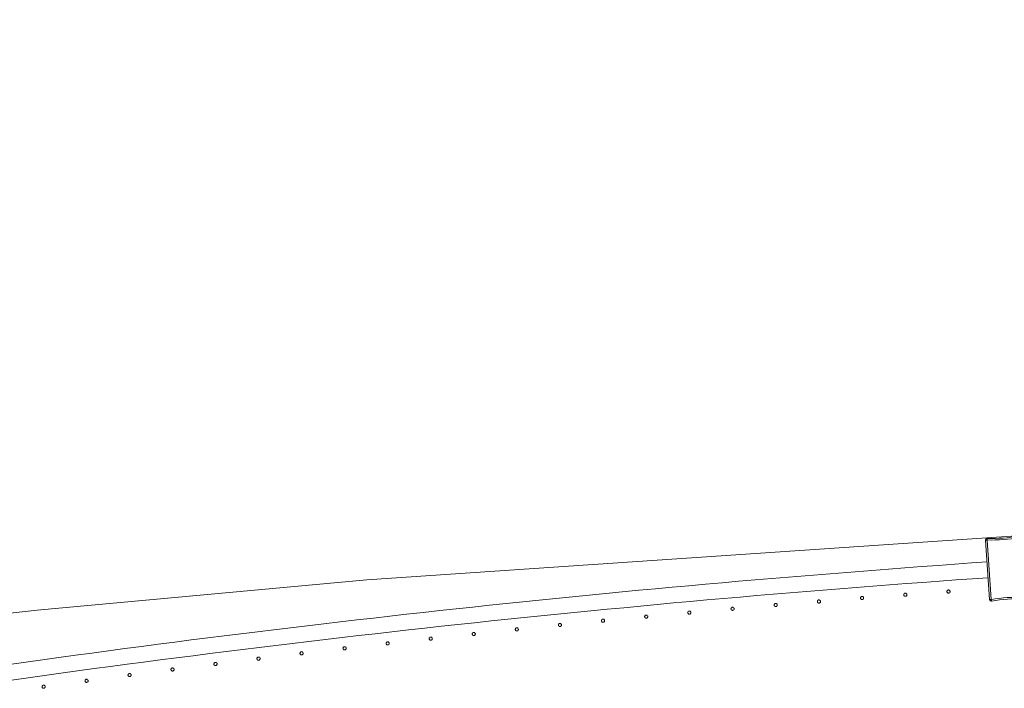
# Model space of a CAD drawing. Header units: millimetres. Extents: x -2624 to 101766, y -16 to 109490.
# Tile 127 of 151: x 72525 to 73773, y 91785 to 92631. Entities that reach past the tile are written whole.
import ezdxf

# ---------------------------------------------------------------- set-up
doc = ezdxf.new("R2010")
doc.units = ezdxf.units.MM
doc.header["$MEASUREMENT"] = 0
doc.layers.add('L1', color=7, linetype='Continuous')
doc.layers.add('VRD _ Clôture.VRD', color=7, linetype='Continuous')

# ---------------------------------------------------------------- blocks, each defined once
blk = doc.blocks.new('Élément de coupe_166')
at = {"layer": 'L1', "color": 7, "linetype": 'Continuous', "lineweight": 15}
for p, q in [((72965, 91922), (83465.4, 92631.2)), ((72547.1, 91883.7), (72965, 91922)), ((72130.2, 91835.4), (72547.1, 91883.7))]:
    blk.add_line(p, q, dxfattribs=at)
blk = doc.blocks.new('Élément de coupe_171')
at = {"layer": 'VRD _ Clôture.VRD', "color": 7, "linetype": 'Continuous', "lineweight": 15}
for p, q in [((73689.3, 91940.3), (73710.4, 91941.8)), ((73710.4, 91941.8), (73731.5, 91943.3)), ((73731.5, 91943.3), (73751.3, 91944.6)), ((73541.7, 91928.9), (73562.8, 91930.6)), ((73562.8, 91930.6), (73583.9, 91932.3)), ((73583.9, 91932.3), (73605, 91934)), ((73605, 91934), (73626.1, 91935.6)), ((73626.1, 91935.6), (73647.1, 91937.2)), ((73647.1, 91937.2), (73668.2, 91938.7)), ((73668.2, 91938.7), (73689.3, 91940.3)), ((73394.2, 91916.4), (73415.3, 91918.3)), ((73415.3, 91918.3), (73436.3, 91920.1)), ((73436.3, 91920.1), (73457.4, 91921.9)), ((73457.4, 91921.9), (73478.5, 91923.7)), ((73478.5, 91923.7), (73499.6, 91925.5)), ((73499.6, 91925.5), (73520.6, 91927.2)), ((73520.6, 91927.2), (73541.7, 91928.9)), ((73627.6, 91915.6), (73648.6, 91917.2)), ((73648.6, 91917.2), (73669.7, 91918.8)), ((73669.7, 91918.8), (73690.8, 91920.3)), ((73690.8, 91920.3), (73711.8, 91921.8)), ((73711.8, 91921.8), (73732.9, 91923.3)), ((73732.9, 91923.3), (73752.6, 91924.7)), ((73246.8, 91902.6), (73267.9, 91904.6)), ((73267.9, 91904.6), (73288.9, 91906.7)), ((73288.9, 91906.7), (73310, 91908.7)), ((73310, 91908.7), (73331, 91910.6)), ((73331, 91910.6), (73352.1, 91912.6)), ((73352.1, 91912.6), (73373.1, 91914.5)), ((73373.1, 91914.5), (73394.2, 91916.4)), ((73480.2, 91903.8), (73501.2, 91905.6)), ((73501.2, 91905.6), (73522.3, 91907.3)), ((73522.3, 91907.3), (73543.3, 91909)), ((73543.3, 91909), (73564.4, 91910.7)), ((73564.4, 91910.7), (73585.4, 91912.4)), ((73585.4, 91912.4), (73606.5, 91914)), ((73606.5, 91914), (73627.6, 91915.6)), ((73120.6, 91889.8), (73141.6, 91892)), ((73141.6, 91892), (73162.6, 91894.1)), ((73162.6, 91894.1), (73183.7, 91896.3)), ((73183.7, 91896.3), (73204.7, 91898.4)), ((73204.7, 91898.4), (73225.8, 91900.5)), ((73225.8, 91900.5), (73246.8, 91902.6)), ((73332.9, 91890.7), (73353.9, 91892.7)), ((73353.9, 91892.7), (73375, 91894.6)), ((73375, 91894.6), (73396, 91896.5)), ((73396, 91896.5), (73417, 91898.3)), ((73417, 91898.3), (73438.1, 91900.2)), ((73438.1, 91900.2), (73459.1, 91902)), ((73459.1, 91902), (73480.2, 91903.8)), ((73015.4, 91878.4), (73036.5, 91880.7)), ((73036.5, 91880.7), (73057.5, 91883)), ((73057.5, 91883), (73078.5, 91885.3)), ((73078.5, 91885.3), (73099.5, 91887.5)), ((73099.5, 91887.5), (73120.6, 91889.8)), ((73206.7, 91878.5), (73227.7, 91880.6)), ((73227.7, 91880.6), (73248.8, 91882.7)), ((73248.8, 91882.7), (73269.8, 91884.7)), ((73269.8, 91884.7), (73290.8, 91886.7)), ((73290.8, 91886.7), (73311.8, 91888.7)), ((73311.8, 91888.7), (73332.9, 91890.7)), ((72910.4, 91866.3), (72931.4, 91868.8)), ((72931.4, 91868.8), (72952.4, 91871.2)), ((72952.4, 91871.2), (72973.4, 91873.6)), ((72973.4, 91873.6), (72994.4, 91876)), ((72994.4, 91876), (73015.4, 91878.4)), ((73080.6, 91865.4), (73101.7, 91867.6)), ((73101.7, 91867.6), (73122.7, 91869.9)), ((73122.7, 91869.9), (73143.7, 91872.1)), ((73143.7, 91872.1), (73164.7, 91874.2)), ((73164.7, 91874.2), (73185.7, 91876.4)), ((73185.7, 91876.4), (73206.7, 91878.5)), ((72805.4, 91853.7), (72826.4, 91856.3)), ((72826.4, 91856.3), (72847.4, 91858.8)), ((72847.4, 91858.8), (72868.4, 91861.4)), ((72868.4, 91861.4), (72889.4, 91863.9)), ((72889.4, 91863.9), (72910.4, 91866.3)), ((72975.7, 91853.8), (72996.7, 91856.1)), ((72996.7, 91856.1), (73017.7, 91858.5)), ((73017.7, 91858.5), (73038.6, 91860.8)), ((73038.6, 91860.8), (73059.6, 91863.1)), ((73059.6, 91863.1), (73080.6, 91865.4)), ((72700.5, 91840.4), (72721.5, 91843.1)), ((72721.5, 91843.1), (72742.4, 91845.8)), ((72742.4, 91845.8), (72763.4, 91848.4)), ((72763.4, 91848.4), (72784.4, 91851.1)), ((72784.4, 91851.1), (72805.4, 91853.7)), ((72870.8, 91841.5), (72891.7, 91844)), ((72891.7, 91844), (72912.7, 91846.5)), ((72912.7, 91846.5), (72933.7, 91848.9)), ((72933.7, 91848.9), (72954.7, 91851.4)), ((72954.7, 91851.4), (72975.7, 91853.8)), ((72595.7, 91826.5), (72616.6, 91829.3)), ((72616.6, 91829.3), (72637.6, 91832.1)), ((72637.6, 91832.1), (72658.5, 91834.9)), ((72658.5, 91834.9), (72679.5, 91837.7)), ((72679.5, 91837.7), (72700.5, 91840.4)), ((72765.9, 91828.6), (72786.9, 91831.2)), ((72786.9, 91831.2), (72807.8, 91833.8)), ((72807.8, 91833.8), (72828.8, 91836.4)), ((72828.8, 91836.4), (72849.8, 91839)), ((72849.8, 91839), (72870.8, 91841.5)), ((72511.9, 91814.9), (72532.8, 91817.8)), ((72532.8, 91817.8), (72553.8, 91820.7)), ((72553.8, 91820.7), (72574.7, 91823.6)), ((72574.7, 91823.6), (72595.7, 91826.5)), ((72661.2, 91815.1), (72682.1, 91817.8)), ((72682.1, 91817.8), (72703.1, 91820.6)), ((72703.1, 91820.6), (72724, 91823.3)), ((72724, 91823.3), (72745, 91825.9)), ((72745, 91825.9), (72765.9, 91828.6)), ((72577.4, 91803.8), (72598.4, 91806.7)), ((72598.4, 91806.7), (72619.3, 91809.5)), ((72619.3, 91809.5), (72640.2, 91812.3)), ((72640.2, 91812.3), (72661.2, 91815.1)), ((72514.7, 91795.1), (72535.6, 91798)), ((72535.6, 91798), (72556.5, 91800.9)), ((72556.5, 91800.9), (72577.4, 91803.8))]:
    blk.add_line(p, q, dxfattribs=at)
blk = doc.blocks.new('Élément de coupe_1079')
at = {"layer": 'VRD _ Clôture.VRD', "color": 7, "linetype": 'Continuous', "lineweight": 15}
for p, q in [((72553.6, 91787.4), (72553.5, 91787.1)), ((72553.5, 91787.1), (72553.5, 91786.7)), ((72553.5, 91786.7), (72553.5, 91786.4)), ((72553.5, 91786.4), (72553.5, 91786)), ((72553.5, 91786), (72553.7, 91785.7)), ((72553.8, 91787.7), (72553.6, 91787.4)), ((72553.7, 91785.7), (72553.9, 91785.4)), ((72554, 91788), (72553.8, 91787.7)), ((72554.1, 91785.2), (72554.4, 91784.9)), ((72554.5, 91788.4), (72554.2, 91788.2)), ((72554.4, 91784.9), (72554.7, 91784.8)), ((72554.8, 91788.5), (72554.5, 91788.4)), ((72554.7, 91784.8), (72555, 91784.7)), ((72555.2, 91788.6), (72554.8, 91788.5)), ((72555, 91784.7), (72555.4, 91784.6)), ((72555.5, 91788.6), (72555.2, 91788.6)), ((72555.4, 91784.6), (72555.7, 91784.7)), ((72555.9, 91788.6), (72555.5, 91788.6)), ((72555.7, 91784.7), (72556.1, 91784.7)), ((72556.2, 91788.5), (72555.9, 91788.6)), ((72556.1, 91784.7), (72556.4, 91784.9)), ((72556.5, 91788.3), (72556.2, 91788.5)), ((72556.4, 91784.9), (72556.7, 91785.1)), ((72556.8, 91788.1), (72556.5, 91788.3)), ((72556.9, 91785.3), (72557.1, 91785.6)), ((72557.2, 91787.6), (72557, 91787.9)), ((72557.1, 91785.6), (72557.3, 91785.9)), ((72557.4, 91787.3), (72557.2, 91787.6)), ((72557.3, 91785.9), (72557.4, 91786.2)), ((72557.4, 91786.9), (72557.4, 91787.3)), ((72557.5, 91786.6), (72557.4, 91786.9)), ((72557.4, 91786.2), (72557.5, 91786.6))]:
    blk.add_line(p, q, dxfattribs=at)
blk = doc.blocks.new('Élément de coupe_1080')
at = {"layer": 'VRD _ Clôture.VRD', "color": 7, "linetype": 'Continuous', "lineweight": 15}
for p, q in [((72608, 91794.8), (72607.9, 91794.5)), ((72607.9, 91794.5), (72607.9, 91794.2)), ((72607.9, 91794.2), (72607.9, 91793.8)), ((72607.9, 91793.8), (72608, 91793.5)), ((72608.2, 91795.2), (72608, 91794.8)), ((72608, 91793.5), (72608.1, 91793.2)), ((72608.1, 91793.2), (72608.3, 91792.9)), ((72608.4, 91795.4), (72608.2, 91795.2)), ((72608.5, 91792.6), (72608.8, 91792.4)), ((72608.9, 91795.9), (72608.6, 91795.7)), ((72608.8, 91792.4), (72609.1, 91792.2)), ((72609.3, 91796), (72608.9, 91795.9)), ((72609.1, 91792.2), (72609.4, 91792.1)), ((72609.6, 91796.1), (72609.3, 91796)), ((72609.4, 91792.1), (72609.8, 91792.1)), ((72609.9, 91796.1), (72609.6, 91796.1)), ((72609.8, 91792.1), (72610.1, 91792.1)), ((72610.3, 91796), (72609.9, 91796.1)), ((72610.1, 91792.1), (72610.5, 91792.2)), ((72610.6, 91795.9), (72610.3, 91796)), ((72610.5, 91792.2), (72610.8, 91792.3)), ((72610.9, 91795.8), (72610.6, 91795.9)), ((72610.8, 91792.3), (72611.1, 91792.5)), ((72611.2, 91795.6), (72610.9, 91795.8)), ((72611.3, 91792.7), (72611.6, 91793)), ((72611.6, 91795), (72611.5, 91795.3)), ((72611.8, 91794.7), (72611.6, 91795)), ((72611.6, 91793), (72611.7, 91793.3)), ((72611.7, 91793.3), (72611.8, 91793.7)), ((72611.9, 91794.4), (72611.8, 91794.7)), ((72611.8, 91793.7), (72611.9, 91794)), ((72611.9, 91794), (72611.9, 91794.4))]:
    blk.add_line(p, q, dxfattribs=at)
blk = doc.blocks.new('Élément de coupe_1081')
at = {"layer": 'VRD _ Clôture.VRD', "color": 7, "linetype": 'Continuous', "lineweight": 15}
for p, q in [((72662.4, 91801.8), (72662.3, 91801.5)), ((72662.3, 91801.5), (72662.3, 91801.1)), ((72662.3, 91801.1), (72662.4, 91800.8)), ((72662.5, 91802.1), (72662.4, 91801.8)), ((72662.4, 91800.8), (72662.5, 91800.4)), ((72662.6, 91802.4), (72662.5, 91802.1)), ((72662.5, 91800.4), (72662.7, 91800.2)), ((72662.8, 91802.7), (72662.6, 91802.4)), ((72663, 91799.9), (72663.2, 91799.7)), ((72663.4, 91803.1), (72663.1, 91803)), ((72663.2, 91799.7), (72663.5, 91799.5)), ((72663.7, 91803.3), (72663.4, 91803.1)), ((72663.5, 91799.5), (72663.9, 91799.4)), ((72664, 91803.4), (72663.7, 91803.3)), ((72663.9, 91799.4), (72664.2, 91799.4)), ((72664.4, 91803.4), (72664, 91803.4)), ((72664.2, 91799.4), (72664.6, 91799.4)), ((72664.7, 91803.3), (72664.4, 91803.4)), ((72664.6, 91799.4), (72664.9, 91799.5)), ((72665.1, 91803.2), (72664.7, 91803.3)), ((72664.9, 91799.5), (72665.2, 91799.6)), ((72665.4, 91803.1), (72665.1, 91803.2)), ((72665.2, 91799.6), (72665.5, 91799.8)), ((72665.7, 91802.8), (72665.4, 91803.1)), ((72665.8, 91800), (72666, 91800.3)), ((72666.1, 91802.3), (72665.9, 91802.6)), ((72666, 91800.3), (72666.2, 91800.6)), ((72666.2, 91802), (72666.1, 91802.3)), ((72666.3, 91801.6), (72666.2, 91802)), ((72666.2, 91800.6), (72666.3, 91800.9)), ((72666.3, 91801.3), (72666.3, 91801.6)), ((72666.3, 91800.9), (72666.3, 91801.3))]:
    blk.add_line(p, q, dxfattribs=at)
blk = doc.blocks.new('Élément de coupe_1082')
at = {"layer": 'VRD _ Clôture.VRD', "color": 7, "linetype": 'Continuous', "lineweight": 15}
for p, q in [((72716.9, 91809.2), (72716.8, 91808.9)), ((72716.8, 91808.9), (72716.8, 91808.6)), ((72716.8, 91808.6), (72716.8, 91808.2)), ((72716.8, 91808.2), (72716.9, 91807.9)), ((72717.1, 91809.6), (72716.9, 91809.2)), ((72716.9, 91807.9), (72717, 91807.6)), ((72717, 91807.6), (72717.2, 91807.3)), ((72717.3, 91809.8), (72717.1, 91809.6)), ((72717.4, 91807), (72717.7, 91806.8)), ((72717.9, 91810.3), (72717.6, 91810.1)), ((72717.7, 91806.8), (72718, 91806.6)), ((72718.2, 91810.4), (72717.9, 91810.3)), ((72718, 91806.6), (72718.3, 91806.5)), ((72718.5, 91810.5), (72718.2, 91810.4)), ((72718.3, 91806.5), (72718.7, 91806.5)), ((72718.9, 91810.5), (72718.5, 91810.5)), ((72718.7, 91806.5), (72719, 91806.5)), ((72719.2, 91810.4), (72718.9, 91810.5)), ((72719, 91806.5), (72719.4, 91806.6)), ((72719.5, 91810.3), (72719.2, 91810.4)), ((72719.4, 91806.6), (72719.7, 91806.7)), ((72719.9, 91810.2), (72719.5, 91810.3)), ((72719.7, 91806.7), (72720, 91806.9)), ((72720.1, 91809.9), (72719.9, 91810.2)), ((72720.2, 91807.1), (72720.5, 91807.4)), ((72720.5, 91809.4), (72720.4, 91809.7)), ((72720.7, 91809.1), (72720.5, 91809.4)), ((72720.5, 91807.4), (72720.6, 91807.7)), ((72720.6, 91807.7), (72720.7, 91808)), ((72720.8, 91808.7), (72720.7, 91809.1)), ((72720.7, 91808), (72720.8, 91808.4)), ((72720.8, 91808.4), (72720.8, 91808.7))]:
    blk.add_line(p, q, dxfattribs=at)
blk = doc.blocks.new('Élément de coupe_1083')
at = {"layer": 'VRD _ Clôture.VRD', "color": 7, "linetype": 'Continuous', "lineweight": 15}
for p, q in [((72771.8, 91816.8), (72771.6, 91816.5)), ((72772.3, 91817.2), (72772, 91817)), ((72772.7, 91817.3), (72772.3, 91817.2)), ((72773, 91817.4), (72772.7, 91817.3)), ((72773.4, 91817.4), (72773, 91817.4)), ((72773.7, 91817.4), (72773.4, 91817.4)), ((72774, 91817.3), (72773.7, 91817.4)), ((72774.3, 91817.1), (72774, 91817.3)), ((72774.6, 91816.9), (72774.3, 91817.1)), ((72771.4, 91816.2), (72771.3, 91815.9)), ((72771.3, 91815.9), (72771.3, 91815.5)), ((72771.3, 91815.5), (72771.3, 91815.2)), ((72771.3, 91815.2), (72771.3, 91814.8)), ((72771.3, 91814.8), (72771.5, 91814.5)), ((72771.6, 91816.5), (72771.4, 91816.2)), ((72771.5, 91814.5), (72771.7, 91814.2)), ((72771.9, 91813.9), (72772.2, 91813.7)), ((72772.2, 91813.7), (72772.5, 91813.6)), ((72772.5, 91813.6), (72772.8, 91813.5)), ((72772.8, 91813.5), (72773.2, 91813.4)), ((72773.2, 91813.4), (72773.5, 91813.4)), ((72773.5, 91813.4), (72773.8, 91813.5)), ((72773.8, 91813.5), (72774.2, 91813.6)), ((72774.2, 91813.6), (72774.5, 91813.8)), ((72774.7, 91814.1), (72774.9, 91814.3)), ((72775, 91816.3), (72774.9, 91816.6)), ((72774.9, 91814.3), (72775.1, 91814.6)), ((72775.2, 91816), (72775, 91816.3)), ((72775.1, 91814.6), (72775.2, 91815)), ((72775.2, 91815.7), (72775.2, 91816)), ((72775.3, 91815.3), (72775.2, 91815.7)), ((72775.2, 91815), (72775.3, 91815.3))]:
    blk.add_line(p, q, dxfattribs=at)
blk = doc.blocks.new('Élément de coupe_1084')
at = {"layer": 'VRD _ Clôture.VRD', "color": 7, "linetype": 'Continuous', "lineweight": 15}
for p, q in [((72825.9, 91823), (72825.8, 91822.6)), ((72825.8, 91822.6), (72825.8, 91822.3)), ((72825.8, 91822.3), (72825.8, 91821.9)), ((72825.8, 91821.9), (72825.9, 91821.6)), ((72826.1, 91823.3), (72825.9, 91823)), ((72825.9, 91821.6), (72826, 91821.3)), ((72826, 91821.3), (72826.2, 91821)), ((72826.3, 91823.5), (72826.1, 91823.3)), ((72826.4, 91820.7), (72826.7, 91820.5)), ((72826.9, 91824), (72826.6, 91823.8)), ((72826.7, 91820.5), (72827, 91820.3)), ((72827.2, 91824.1), (72826.9, 91824)), ((72827, 91820.3), (72827.3, 91820.2)), ((72827.5, 91824.2), (72827.2, 91824.1)), ((72827.3, 91820.2), (72827.7, 91820.2)), ((72827.9, 91824.2), (72827.5, 91824.2)), ((72827.7, 91820.2), (72828, 91820.2)), ((72828.2, 91824.1), (72827.9, 91824.2)), ((72828, 91820.2), (72828.3, 91820.3)), ((72828.5, 91824), (72828.2, 91824.1)), ((72828.3, 91820.3), (72828.7, 91820.4)), ((72828.9, 91823.9), (72828.5, 91824)), ((72828.7, 91820.4), (72829, 91820.6)), ((72829.1, 91823.6), (72828.9, 91823.9)), ((72829.2, 91820.8), (72829.4, 91821.1)), ((72829.5, 91823.1), (72829.4, 91823.4)), ((72829.4, 91821.1), (72829.6, 91821.4)), ((72829.7, 91822.8), (72829.5, 91823.1)), ((72829.6, 91821.4), (72829.7, 91821.7)), ((72829.7, 91822.4), (72829.7, 91822.8)), ((72829.8, 91822.1), (72829.7, 91822.4)), ((72829.7, 91821.7), (72829.8, 91822.1))]:
    blk.add_line(p, q, dxfattribs=at)
blk = doc.blocks.new('Élément de coupe_1085')
at = {"layer": 'VRD _ Clôture.VRD', "color": 7, "linetype": 'Continuous', "lineweight": 15}
for p, q in [((72880.5, 91829.6), (72880.3, 91829.2)), ((72880.6, 91829.9), (72880.5, 91829.6)), ((72880.8, 91830.1), (72880.6, 91829.9)), ((72881.4, 91830.6), (72881.1, 91830.4)), ((72881.7, 91830.7), (72881.4, 91830.6)), ((72882.1, 91830.8), (72881.7, 91830.7)), ((72882.4, 91830.8), (72882.1, 91830.8)), ((72882.7, 91830.7), (72882.4, 91830.8)), ((72883.1, 91830.6), (72882.7, 91830.7)), ((72883.4, 91830.5), (72883.1, 91830.6)), ((72883.7, 91830.2), (72883.4, 91830.5)), ((72884.1, 91829.7), (72883.9, 91830)), ((72884.2, 91829.4), (72884.1, 91829.7)), ((72884.3, 91829), (72884.2, 91829.4)), ((72880.3, 91829.2), (72880.3, 91828.9)), ((72880.3, 91828.9), (72880.3, 91828.5)), ((72880.3, 91828.5), (72880.4, 91828.2)), ((72880.4, 91828.2), (72880.5, 91827.9)), ((72880.5, 91827.9), (72880.7, 91827.6)), ((72880.9, 91827.3), (72881.2, 91827.1)), ((72881.2, 91827.1), (72881.5, 91826.9)), ((72881.5, 91826.9), (72881.8, 91826.8)), ((72881.8, 91826.8), (72882.2, 91826.8)), ((72882.2, 91826.8), (72882.5, 91826.8)), ((72882.5, 91826.8), (72882.9, 91826.9)), ((72882.9, 91826.9), (72883.2, 91827)), ((72883.2, 91827), (72883.5, 91827.2)), ((72883.7, 91827.4), (72884, 91827.7)), ((72884, 91827.7), (72884.1, 91828)), ((72884.1, 91828), (72884.2, 91828.3)), ((72884.2, 91828.3), (72884.3, 91828.7)), ((72884.3, 91828.7), (72884.3, 91829))]:
    blk.add_line(p, q, dxfattribs=at)
blk = doc.blocks.new('Élément de coupe_1086')
at = {"layer": 'VRD _ Clôture.VRD', "color": 7, "linetype": 'Continuous', "lineweight": 15}
for p, q in [((72934.9, 91835.7), (72934.8, 91835.3)), ((72934.8, 91835.3), (72934.9, 91835)), ((72935, 91836), (72934.9, 91835.7)), ((72934.9, 91835), (72934.9, 91834.6)), ((72934.9, 91834.6), (72935, 91834.3)), ((72935.2, 91836.3), (72935, 91836)), ((72935, 91834.3), (72935.2, 91834)), ((72935.4, 91836.6), (72935.2, 91836.3)), ((72935.5, 91833.7), (72935.7, 91833.5)), ((72935.9, 91837), (72935.6, 91836.8)), ((72935.7, 91833.5), (72936, 91833.4)), ((72936.3, 91837.1), (72935.9, 91837)), ((72936, 91833.4), (72936.4, 91833.3)), ((72936.6, 91837.2), (72936.3, 91837.1)), ((72936.4, 91833.3), (72936.7, 91833.2)), ((72937, 91837.2), (72936.6, 91837.2)), ((72936.7, 91833.2), (72937.1, 91833.2)), ((72937.3, 91837.1), (72937, 91837.2)), ((72937.1, 91833.2), (72937.4, 91833.3)), ((72937.6, 91837), (72937.3, 91837.1)), ((72937.4, 91833.3), (72937.7, 91833.4)), ((72937.9, 91836.9), (72937.6, 91837)), ((72937.7, 91833.4), (72938, 91833.6)), ((72938.2, 91836.7), (72937.9, 91836.9)), ((72938.3, 91833.8), (72938.5, 91834.1)), ((72938.6, 91836.1), (72938.4, 91836.4)), ((72938.5, 91834.1), (72938.7, 91834.4)), ((72938.8, 91835.8), (72938.6, 91836.1)), ((72938.7, 91834.4), (72938.8, 91834.7)), ((72938.8, 91835.4), (72938.8, 91835.8)), ((72938.8, 91835.1), (72938.8, 91835.4)), ((72938.8, 91834.7), (72938.8, 91835.1))]:
    blk.add_line(p, q, dxfattribs=at)
blk = doc.blocks.new('Élément de coupe_1087')
at = {"layer": 'VRD _ Clôture.VRD', "color": 7, "linetype": 'Continuous', "lineweight": 15}
for p, q in [((72989.5, 91841.9), (72989.4, 91841.6)), ((72989.6, 91842.3), (72989.5, 91841.9)), ((72989.7, 91842.6), (72989.6, 91842.3)), ((72990, 91842.8), (72989.7, 91842.6)), ((72990.5, 91843.2), (72990.2, 91843.1)), ((72990.8, 91843.4), (72990.5, 91843.2)), ((72991.2, 91843.4), (72990.8, 91843.4)), ((72991.5, 91843.5), (72991.2, 91843.4)), ((72991.9, 91843.4), (72991.5, 91843.5)), ((72992.2, 91843.3), (72991.9, 91843.4)), ((72992.5, 91843.1), (72992.2, 91843.3)), ((72992.8, 91842.9), (72992.5, 91843.1)), ((72993.2, 91842.3), (72993, 91842.6)), ((72993.3, 91842), (72993.2, 91842.3)), ((72993.4, 91841.7), (72993.3, 91842)), ((72989.4, 91841.6), (72989.4, 91841.2)), ((72989.4, 91841.2), (72989.5, 91840.9)), ((72989.5, 91840.9), (72989.6, 91840.6)), ((72989.6, 91840.6), (72989.8, 91840.3)), ((72990, 91840), (72990.3, 91839.8)), ((72990.3, 91839.8), (72990.6, 91839.6)), ((72990.6, 91839.6), (72990.9, 91839.5)), ((72990.9, 91839.5), (72991.3, 91839.5)), ((72991.3, 91839.5), (72991.6, 91839.5)), ((72991.6, 91839.5), (72992, 91839.5)), ((72992, 91839.5), (72992.3, 91839.7)), ((72992.3, 91839.7), (72992.6, 91839.8)), ((72992.9, 91840.1), (72993.1, 91840.4)), ((72993.1, 91840.4), (72993.2, 91840.7)), ((72993.2, 91840.7), (72993.3, 91841)), ((72993.3, 91841), (72993.4, 91841.3)), ((72993.4, 91841.3), (72993.4, 91841.7))]:
    blk.add_line(p, q, dxfattribs=at)
blk = doc.blocks.new('Élément de coupe_1088')
at = {"layer": 'VRD _ Clôture.VRD', "color": 7, "linetype": 'Continuous', "lineweight": 15}
for p, q in [((73044.2, 91848.3), (73044, 91848)), ((73044, 91848), (73044, 91847.7)), ((73044, 91847.7), (73044, 91847.3)), ((73044, 91847.3), (73044.1, 91847)), ((73044.1, 91847), (73044.2, 91846.7)), ((73044.3, 91848.6), (73044.2, 91848.3)), ((73044.2, 91846.7), (73044.4, 91846.4)), ((73044.5, 91848.9), (73044.3, 91848.6)), ((73044.6, 91846.1), (73044.9, 91845.9)), ((73045.1, 91849.3), (73044.8, 91849.2)), ((73044.9, 91845.9), (73045.2, 91845.7)), ((73045.4, 91849.5), (73045.1, 91849.3)), ((73045.2, 91845.7), (73045.5, 91845.6)), ((73045.8, 91849.5), (73045.4, 91849.5)), ((73045.5, 91845.6), (73045.9, 91845.5)), ((73046.1, 91849.5), (73045.8, 91849.5)), ((73045.9, 91845.5), (73046.2, 91845.5)), ((73046.5, 91849.5), (73046.1, 91849.5)), ((73046.2, 91845.5), (73046.6, 91845.6)), ((73046.8, 91849.4), (73046.5, 91849.5)), ((73046.6, 91845.6), (73046.9, 91845.7)), ((73047.1, 91849.2), (73046.8, 91849.4)), ((73046.9, 91845.7), (73047.2, 91845.9)), ((73047.4, 91849), (73047.1, 91849.2)), ((73047.4, 91846.2), (73047.7, 91846.4)), ((73047.8, 91848.4), (73047.6, 91848.7)), ((73047.7, 91846.4), (73047.8, 91846.7)), ((73047.9, 91848.1), (73047.8, 91848.4)), ((73047.8, 91846.7), (73047.9, 91847.1)), ((73048, 91847.8), (73047.9, 91848.1)), ((73047.9, 91847.1), (73048, 91847.4)), ((73048, 91847.4), (73048, 91847.8))]:
    blk.add_line(p, q, dxfattribs=at)
blk = doc.blocks.new('Élément de coupe_1089')
at = {"layer": 'VRD _ Clôture.VRD', "color": 7, "linetype": 'Continuous', "lineweight": 15}
for p, q in [((73098.8, 91854.3), (73098.7, 91853.9)), ((73098.9, 91854.6), (73098.8, 91854.3)), ((73099.2, 91854.8), (73098.9, 91854.6)), ((73099.7, 91855.2), (73099.4, 91855.1)), ((73100, 91855.4), (73099.7, 91855.2)), ((73100.4, 91855.4), (73100, 91855.4)), ((73100.7, 91855.4), (73100.4, 91855.4)), ((73101.1, 91855.4), (73100.7, 91855.4)), ((73101.4, 91855.3), (73101.1, 91855.4)), ((73101.7, 91855.1), (73101.4, 91855.3)), ((73102, 91854.9), (73101.7, 91855.1)), ((73102.4, 91854.3), (73102.2, 91854.6)), ((73102.5, 91854), (73102.4, 91854.3)), ((73098.7, 91853.9), (73098.6, 91853.6)), ((73098.6, 91853.6), (73098.6, 91853.2)), ((73098.6, 91853.2), (73098.7, 91852.9)), ((73098.7, 91852.9), (73098.8, 91852.6)), ((73098.8, 91852.6), (73099, 91852.3)), ((73099.2, 91852), (73099.5, 91851.8)), ((73099.5, 91851.8), (73099.8, 91851.6)), ((73099.8, 91851.6), (73100.1, 91851.5)), ((73100.1, 91851.5), (73100.5, 91851.5)), ((73100.5, 91851.5), (73100.8, 91851.5)), ((73100.8, 91851.5), (73101.2, 91851.5)), ((73101.2, 91851.5), (73101.5, 91851.7)), ((73101.5, 91851.7), (73101.8, 91851.8)), ((73102, 91852.1), (73102.3, 91852.3)), ((73102.3, 91852.3), (73102.4, 91852.6)), ((73102.4, 91852.6), (73102.5, 91853)), ((73102.6, 91853.7), (73102.5, 91854)), ((73102.5, 91853), (73102.6, 91853.3)), ((73102.6, 91853.3), (73102.6, 91853.7))]:
    blk.add_line(p, q, dxfattribs=at)
blk = doc.blocks.new('Élément de coupe_1090')
at = {"layer": 'VRD _ Clôture.VRD', "color": 7, "linetype": 'Continuous', "lineweight": 15}
for p, q in [((73153.3, 91859.7), (73153.2, 91859.3)), ((73153.2, 91859.3), (73153.2, 91859)), ((73153.2, 91859), (73153.3, 91858.6)), ((73153.4, 91860), (73153.3, 91859.7)), ((73153.3, 91858.6), (73153.4, 91858.3)), ((73153.6, 91860.3), (73153.4, 91860)), ((73153.4, 91858.3), (73153.6, 91858)), ((73153.8, 91860.6), (73153.6, 91860.3)), ((73153.8, 91857.7), (73154.1, 91857.5)), ((73154.3, 91861), (73154, 91860.8)), ((73154.1, 91857.5), (73154.4, 91857.4)), ((73154.7, 91861.1), (73154.3, 91861)), ((73154.4, 91857.4), (73154.7, 91857.2)), ((73155, 91861.2), (73154.7, 91861.1)), ((73154.7, 91857.2), (73155.1, 91857.2)), ((73155.4, 91861.2), (73155, 91861.2)), ((73155.1, 91857.2), (73155.4, 91857.2)), ((73155.7, 91861.1), (73155.4, 91861.2)), ((73155.4, 91857.2), (73155.8, 91857.3)), ((73156, 91861), (73155.7, 91861.1)), ((73155.8, 91857.3), (73156.1, 91857.4)), ((73156.3, 91860.8), (73156, 91861)), ((73156.1, 91857.4), (73156.4, 91857.6)), ((73156.6, 91860.6), (73156.3, 91860.8)), ((73156.7, 91857.8), (73156.9, 91858.1)), ((73157, 91860.1), (73156.8, 91860.4)), ((73156.9, 91858.1), (73157, 91858.4)), ((73157.1, 91859.7), (73157, 91860.1)), ((73157, 91858.4), (73157.2, 91858.7)), ((73157.2, 91859.4), (73157.1, 91859.7)), ((73157.2, 91859), (73157.2, 91859.4)), ((73157.2, 91858.7), (73157.2, 91859))]:
    blk.add_line(p, q, dxfattribs=at)
blk = doc.blocks.new('Élément de coupe_1091')
at = {"layer": 'VRD _ Clôture.VRD', "color": 7, "linetype": 'Continuous', "lineweight": 15}
for p, q in [((73209.7, 91866.7), (73209.3, 91866.7)), ((73210, 91866.7), (73209.7, 91866.7)), ((73210.4, 91866.7), (73210, 91866.7)), ((73210.7, 91866.6), (73210.4, 91866.7)), ((73208, 91865.6), (73207.9, 91865.2)), ((73207.9, 91865.2), (73207.9, 91864.9)), ((73207.9, 91864.9), (73207.9, 91864.6)), ((73207.9, 91864.6), (73207.9, 91864.2)), ((73207.9, 91864.2), (73208.1, 91863.9)), ((73208.2, 91865.9), (73208, 91865.6)), ((73208.1, 91863.9), (73208.2, 91863.6)), ((73208.4, 91866.1), (73208.2, 91865.9)), ((73208.5, 91863.3), (73208.7, 91863.1)), ((73209, 91866.6), (73208.7, 91866.4)), ((73208.7, 91863.1), (73209, 91862.9)), ((73209.3, 91866.7), (73209, 91866.6)), ((73209, 91862.9), (73209.4, 91862.8)), ((73209.4, 91862.8), (73209.7, 91862.8)), ((73209.7, 91862.8), (73210.1, 91862.8)), ((73210.1, 91862.8), (73210.4, 91862.8)), ((73210.4, 91862.8), (73210.7, 91862.9)), ((73211, 91866.4), (73210.7, 91866.6)), ((73210.7, 91862.9), (73211, 91863.1)), ((73211.3, 91866.2), (73211, 91866.4)), ((73211.3, 91863.4), (73211.5, 91863.6)), ((73211.7, 91865.6), (73211.5, 91865.9)), ((73211.5, 91863.6), (73211.7, 91863.9)), ((73211.8, 91865.3), (73211.7, 91865.6)), ((73211.7, 91863.9), (73211.8, 91864.3)), ((73211.9, 91865), (73211.8, 91865.3)), ((73211.8, 91864.3), (73211.9, 91864.6)), ((73211.9, 91864.6), (73211.9, 91865))]:
    blk.add_line(p, q, dxfattribs=at)
blk = doc.blocks.new('Élément de coupe_1092')
at = {"layer": 'VRD _ Clôture.VRD', "color": 7, "linetype": 'Continuous', "lineweight": 15}
for p, q in [((73262.6, 91870.6), (73262.5, 91870.3)), ((73262.5, 91870.3), (73262.5, 91870)), ((73262.5, 91870), (73262.6, 91869.6)), ((73262.7, 91871), (73262.6, 91870.6)), ((73262.6, 91869.6), (73262.7, 91869.3)), ((73262.9, 91871.3), (73262.7, 91871)), ((73262.7, 91869.3), (73262.9, 91869)), ((73263.1, 91871.5), (73262.9, 91871.3)), ((73263.1, 91868.7), (73263.4, 91868.5)), ((73263.7, 91872), (73263.4, 91871.8)), ((73263.4, 91868.5), (73263.7, 91868.3)), ((73264, 91872.1), (73263.7, 91872)), ((73263.7, 91868.3), (73264, 91868.2)), ((73264.3, 91872.1), (73264, 91872.1)), ((73264, 91868.2), (73264.4, 91868.2)), ((73264.7, 91872.1), (73264.3, 91872.1)), ((73264.4, 91868.2), (73264.7, 91868.2)), ((73265, 91872.1), (73264.7, 91872.1)), ((73264.7, 91868.2), (73265.1, 91868.2)), ((73265.4, 91872), (73265, 91872.1)), ((73265.1, 91868.2), (73265.4, 91868.3)), ((73265.7, 91871.8), (73265.4, 91872)), ((73265.4, 91868.3), (73265.7, 91868.5)), ((73265.9, 91871.6), (73265.7, 91871.8)), ((73265.9, 91868.7), (73266.2, 91869)), ((73266.3, 91871), (73266.1, 91871.3)), ((73266.2, 91869), (73266.3, 91869.3)), ((73266.4, 91870.7), (73266.3, 91871)), ((73266.3, 91869.3), (73266.5, 91869.6)), ((73266.5, 91870.3), (73266.4, 91870.7)), ((73266.5, 91870), (73266.5, 91870.3)), ((73266.5, 91869.6), (73266.5, 91870))]:
    blk.add_line(p, q, dxfattribs=at)
blk = doc.blocks.new('Élément de coupe_1093')
at = {"layer": 'VRD _ Clôture.VRD', "color": 7, "linetype": 'Continuous', "lineweight": 15}
for p, q in [((73317.3, 91875.9), (73317.2, 91875.5)), ((73317.2, 91875.5), (73317.2, 91875.2)), ((73317.2, 91875.2), (73317.3, 91874.8)), ((73317.4, 91876.2), (73317.3, 91875.9)), ((73317.3, 91874.8), (73317.4, 91874.5)), ((73317.6, 91876.5), (73317.4, 91876.2)), ((73317.4, 91874.5), (73317.6, 91874.2)), ((73317.8, 91876.8), (73317.6, 91876.5)), ((73317.8, 91873.9), (73318.1, 91873.7)), ((73318.3, 91877.2), (73318, 91877)), ((73318.1, 91873.7), (73318.4, 91873.6)), ((73318.7, 91877.3), (73318.3, 91877.2)), ((73318.4, 91873.6), (73318.7, 91873.4)), ((73319, 91877.4), (73318.7, 91877.3)), ((73318.7, 91873.4), (73319, 91873.4)), ((73319.4, 91877.4), (73319, 91877.4)), ((73319, 91873.4), (73319.4, 91873.4)), ((73319.7, 91877.3), (73319.4, 91877.4)), ((73319.4, 91873.4), (73319.7, 91873.4)), ((73320, 91877.2), (73319.7, 91877.3)), ((73319.7, 91873.4), (73320.1, 91873.6)), ((73320.3, 91877), (73320, 91877.2)), ((73320.1, 91873.6), (73320.4, 91873.7)), ((73320.6, 91876.8), (73320.3, 91877)), ((73320.6, 91874), (73320.8, 91874.2)), ((73321, 91876.2), (73320.8, 91876.5)), ((73320.8, 91874.2), (73321, 91874.5)), ((73321.1, 91875.9), (73321, 91876.2)), ((73321, 91874.5), (73321.1, 91874.9)), ((73321.2, 91875.6), (73321.1, 91875.9)), ((73321.1, 91874.9), (73321.2, 91875.2)), ((73321.2, 91875.2), (73321.2, 91875.6))]:
    blk.add_line(p, q, dxfattribs=at)
blk = doc.blocks.new('Élément de coupe_1094')
at = {"layer": 'VRD _ Clôture.VRD', "color": 7, "linetype": 'Continuous', "lineweight": 15}
for p, q in [((73372, 91880.9), (73371.9, 91880.6)), ((73371.9, 91880.6), (73371.9, 91880.2)), ((73371.9, 91880.2), (73372, 91879.9)), ((73372.1, 91881.3), (73372, 91880.9)), ((73372, 91879.9), (73372.1, 91879.6)), ((73372.2, 91881.6), (73372.1, 91881.3)), ((73372.1, 91879.6), (73372.3, 91879.3)), ((73372.5, 91881.8), (73372.2, 91881.6)), ((73373, 91882.2), (73372.7, 91882.1)), ((73373.4, 91882.3), (73373, 91882.2)), ((73373.7, 91882.4), (73373.4, 91882.3)), ((73374.1, 91882.4), (73373.7, 91882.4)), ((73374.4, 91882.4), (73374.1, 91882.4)), ((73374.7, 91882.2), (73374.4, 91882.4)), ((73375, 91882.1), (73374.7, 91882.2)), ((73375.3, 91881.8), (73375, 91882.1)), ((73375.3, 91879), (73375.5, 91879.3)), ((73375.7, 91881.3), (73375.5, 91881.6)), ((73375.5, 91879.3), (73375.7, 91879.6)), ((73375.8, 91880.9), (73375.7, 91881.3)), ((73375.7, 91879.6), (73375.8, 91879.9)), ((73375.9, 91880.6), (73375.8, 91880.9)), ((73375.8, 91879.9), (73375.9, 91880.3)), ((73375.9, 91880.3), (73375.9, 91880.6)), ((73372.5, 91879), (73372.7, 91878.8)), ((73372.7, 91878.8), (73373.1, 91878.6)), ((73373.1, 91878.6), (73373.4, 91878.5)), ((73373.4, 91878.5), (73373.7, 91878.4)), ((73373.7, 91878.4), (73374.1, 91878.4)), ((73374.1, 91878.4), (73374.4, 91878.5)), ((73374.4, 91878.5), (73374.7, 91878.6)), ((73374.7, 91878.6), (73375, 91878.8))]:
    blk.add_line(p, q, dxfattribs=at)
blk = doc.blocks.new('Élément de coupe_1095')
at = {"layer": 'VRD _ Clôture.VRD', "color": 7, "linetype": 'Continuous', "lineweight": 15}
for p, q in [((73426.7, 91885.8), (73426.6, 91885.5)), ((73426.6, 91885.5), (73426.6, 91885.1)), ((73426.6, 91885.1), (73426.7, 91884.8)), ((73426.8, 91886.1), (73426.7, 91885.8)), ((73426.7, 91884.8), (73426.8, 91884.5)), ((73427, 91886.4), (73426.8, 91886.1)), ((73426.8, 91884.5), (73427, 91884.2)), ((73427.8, 91887.1), (73427.4, 91886.9)), ((73427.4, 91883.7), (73427.8, 91883.5)), ((73428.1, 91887.2), (73427.8, 91887.1)), ((73427.8, 91883.5), (73428.1, 91883.4)), ((73428.4, 91887.3), (73428.1, 91887.2)), ((73428.1, 91883.4), (73428.4, 91883.3)), ((73428.8, 91887.3), (73428.4, 91887.3)), ((73428.4, 91883.3), (73428.8, 91883.3)), ((73429.1, 91887.2), (73428.8, 91887.3)), ((73428.8, 91883.3), (73429.1, 91883.4)), ((73429.4, 91887.1), (73429.1, 91887.2)), ((73429.1, 91883.4), (73429.4, 91883.5)), ((73429.7, 91886.9), (73429.4, 91887.1)), ((73429.4, 91883.5), (73429.7, 91883.7)), ((73430.4, 91886.1), (73430.2, 91886.4)), ((73430.2, 91884.2), (73430.4, 91884.5)), ((73430.5, 91885.8), (73430.4, 91886.1)), ((73430.4, 91884.5), (73430.5, 91884.8)), ((73430.6, 91885.5), (73430.5, 91885.8)), ((73430.5, 91884.8), (73430.6, 91885.1)), ((73430.6, 91885.1), (73430.6, 91885.5))]:
    blk.add_line(p, q, dxfattribs=at)
blk = doc.blocks.new('Élément de coupe_1096')
at = {"layer": 'VRD _ Clôture.VRD', "color": 7, "linetype": 'Continuous', "lineweight": 15}
for p, q in [((73482.2, 91891.6), (73481.9, 91891.4)), ((73482.5, 91891.8), (73482.2, 91891.6)), ((73482.8, 91891.9), (73482.5, 91891.8)), ((73483.2, 91892), (73482.8, 91891.9)), ((73483.5, 91892), (73483.2, 91892)), ((73483.8, 91891.9), (73483.5, 91892)), ((73484.2, 91891.8), (73483.8, 91891.9)), ((73484.5, 91891.6), (73484.2, 91891.8)), ((73481.4, 91890.5), (73481.3, 91890.2)), ((73481.3, 91890.2), (73481.3, 91889.8)), ((73481.3, 91889.8), (73481.4, 91889.5)), ((73481.5, 91890.9), (73481.4, 91890.5)), ((73481.4, 91889.5), (73481.5, 91889.2)), ((73481.7, 91891.2), (73481.5, 91890.9)), ((73481.5, 91889.2), (73481.7, 91888.9)), ((73481.7, 91888.9), (73481.9, 91888.6)), ((73482.2, 91888.4), (73482.5, 91888.2)), ((73482.5, 91888.2), (73482.8, 91888.1)), ((73482.8, 91888.1), (73483.1, 91888)), ((73483.1, 91888), (73483.5, 91888)), ((73483.5, 91888), (73483.8, 91888.1)), ((73483.8, 91888.1), (73484.2, 91888.2)), ((73484.2, 91888.2), (73484.5, 91888.4)), ((73484.5, 91888.4), (73484.7, 91888.6)), ((73485, 91891.1), (73484.7, 91891.4)), ((73485.1, 91890.8), (73485, 91891.1)), ((73485, 91888.9), (73485.1, 91889.2)), ((73485.3, 91890.5), (73485.1, 91890.8)), ((73485.1, 91889.2), (73485.2, 91889.5)), ((73485.2, 91889.5), (73485.3, 91889.8)), ((73485.3, 91890.2), (73485.3, 91890.5)), ((73485.3, 91889.8), (73485.3, 91890.2))]:
    blk.add_line(p, q, dxfattribs=at)
blk = doc.blocks.new('Élément de coupe_1097')
at = {"layer": 'VRD _ Clôture.VRD', "color": 7, "linetype": 'Continuous', "lineweight": 15}
for p, q in [((73536.2, 91895.4), (73536.1, 91895.1)), ((73536.1, 91895.1), (73536.1, 91894.7)), ((73536.1, 91894.7), (73536.1, 91894.4)), ((73536.1, 91894.4), (73536.1, 91894)), ((73536.1, 91894), (73536.2, 91893.7)), ((73536.4, 91895.7), (73536.2, 91895.4)), ((73536.2, 91893.7), (73536.4, 91893.4)), ((73536.4, 91893.4), (73536.6, 91893.1)), ((73536.9, 91896.2), (73536.7, 91896)), ((73537.2, 91896.4), (73536.9, 91896.2)), ((73536.9, 91892.9), (73537.2, 91892.7)), ((73537.6, 91896.5), (73537.2, 91896.4)), ((73537.2, 91892.7), (73537.5, 91892.6)), ((73537.5, 91892.6), (73537.9, 91892.5)), ((73537.9, 91896.5), (73537.6, 91896.5)), ((73538.2, 91896.5), (73537.9, 91896.5)), ((73537.9, 91892.5), (73538.2, 91892.5)), ((73538.6, 91896.5), (73538.2, 91896.5)), ((73538.2, 91892.5), (73538.6, 91892.6)), ((73538.9, 91896.3), (73538.6, 91896.5)), ((73538.6, 91892.6), (73538.9, 91892.7)), ((73539.2, 91896.2), (73538.9, 91896.3)), ((73538.9, 91892.7), (73539.2, 91892.9)), ((73539.2, 91892.9), (73539.5, 91893.1)), ((73539.7, 91895.7), (73539.5, 91895.9)), ((73539.9, 91895.4), (73539.7, 91895.7)), ((73539.7, 91893.4), (73539.9, 91893.7)), ((73540, 91895), (73539.9, 91895.4)), ((73539.9, 91893.7), (73540, 91894)), ((73540.1, 91894.7), (73540, 91895)), ((73540, 91894.4), (73540.1, 91894.7)), ((73540, 91894), (73540, 91894.4))]:
    blk.add_line(p, q, dxfattribs=at)
blk = doc.blocks.new('Élément de coupe_1098')
at = {"layer": 'VRD _ Clôture.VRD', "color": 7, "linetype": 'Continuous', "lineweight": 15}
for p, q in [((73590.9, 91899.4), (73590.8, 91899.1)), ((73590.8, 91899.1), (73590.8, 91898.7)), ((73590.8, 91898.7), (73590.9, 91898.4)), ((73591, 91899.8), (73590.9, 91899.4)), ((73590.9, 91898.4), (73591, 91898.1)), ((73591.2, 91900.1), (73591, 91899.8)), ((73591, 91898.1), (73591.2, 91897.8)), ((73591.2, 91897.8), (73591.4, 91897.5)), ((73591.7, 91900.6), (73591.4, 91900.3)), ((73591.6, 91897.3), (73591.9, 91897.1)), ((73592, 91900.7), (73591.7, 91900.6)), ((73591.9, 91897.1), (73592.3, 91897)), ((73592.3, 91900.8), (73592, 91900.7)), ((73592.7, 91900.9), (73592.3, 91900.8)), ((73592.3, 91897), (73592.6, 91896.9)), ((73592.6, 91896.9), (73593, 91896.9)), ((73593, 91900.9), (73592.7, 91900.9)), ((73593.3, 91900.8), (73593, 91900.9)), ((73593, 91896.9), (73593.3, 91897)), ((73593.7, 91900.7), (73593.3, 91900.8)), ((73593.3, 91897), (73593.6, 91897.1)), ((73593.6, 91897.1), (73593.9, 91897.3)), ((73594, 91900.5), (73593.7, 91900.7)), ((73593.9, 91897.3), (73594.2, 91897.5)), ((73594.5, 91900), (73594.2, 91900.3)), ((73594.4, 91897.7), (73594.6, 91898)), ((73594.6, 91899.7), (73594.5, 91900)), ((73594.7, 91899.4), (73594.6, 91899.7)), ((73594.6, 91898), (73594.7, 91898.4)), ((73594.8, 91899.1), (73594.7, 91899.4)), ((73594.7, 91898.4), (73594.8, 91898.7)), ((73594.8, 91898.7), (73594.8, 91899.1))]:
    blk.add_line(p, q, dxfattribs=at)
blk = doc.blocks.new('Élément de coupe_1099')
at = {"layer": 'VRD _ Clôture.VRD', "color": 7, "linetype": 'Continuous', "lineweight": 15}
for p, q in [((73645.9, 91904.3), (73645.8, 91904)), ((73646.4, 91904.7), (73646.2, 91904.5)), ((73646.7, 91904.9), (73646.4, 91904.7)), ((73647.1, 91905), (73646.7, 91904.9)), ((73647.4, 91905.1), (73647.1, 91905)), ((73647.8, 91905.1), (73647.4, 91905.1)), ((73648.1, 91905), (73647.8, 91905.1)), ((73648.4, 91904.9), (73648.1, 91905)), ((73648.7, 91904.7), (73648.4, 91904.9)), ((73649.2, 91904.2), (73649, 91904.5)), ((73649.4, 91903.9), (73649.2, 91904.2)), ((73645.8, 91904), (73645.6, 91903.6)), ((73645.6, 91903.6), (73645.6, 91903.3)), ((73645.6, 91903.3), (73645.6, 91902.9)), ((73645.6, 91902.9), (73645.6, 91902.6)), ((73645.6, 91902.6), (73645.7, 91902.3)), ((73645.7, 91902.3), (73645.9, 91902)), ((73645.9, 91902), (73646.1, 91901.7)), ((73646.4, 91901.5), (73646.7, 91901.3)), ((73646.7, 91901.3), (73647, 91901.2)), ((73647, 91901.2), (73647.4, 91901.1)), ((73647.4, 91901.1), (73647.7, 91901.1)), ((73647.7, 91901.1), (73648.1, 91901.2)), ((73648.1, 91901.2), (73648.4, 91901.3)), ((73648.4, 91901.3), (73648.7, 91901.4)), ((73648.7, 91901.4), (73649, 91901.7)), ((73649.2, 91901.9), (73649.4, 91902.2)), ((73649.5, 91903.6), (73649.4, 91903.9)), ((73649.4, 91902.2), (73649.5, 91902.6)), ((73649.6, 91903.2), (73649.5, 91903.6)), ((73649.5, 91902.6), (73649.6, 91902.9)), ((73649.6, 91902.9), (73649.6, 91903.2))]:
    blk.add_line(p, q, dxfattribs=at)
blk = doc.blocks.new('Élément de coupe_1100')
at = {"layer": 'VRD _ Clôture.VRD', "color": 7, "linetype": 'Continuous', "lineweight": 15}
for p, q in [((73700.6, 91908), (73700.4, 91907.7)), ((73700.4, 91907.7), (73700.4, 91907.3)), ((73700.4, 91907.3), (73700.4, 91907)), ((73700.4, 91907), (73700.4, 91906.6)), ((73700.4, 91906.6), (73700.5, 91906.3)), ((73700.5, 91906.3), (73700.7, 91906)), ((73700.7, 91908.3), (73700.6, 91908)), ((73700.7, 91906), (73700.9, 91905.7)), ((73701.2, 91908.8), (73701, 91908.5)), ((73701.5, 91908.9), (73701.2, 91908.8)), ((73701.2, 91905.5), (73701.5, 91905.3)), ((73701.9, 91909.1), (73701.5, 91908.9)), ((73701.5, 91905.3), (73701.8, 91905.2)), ((73701.8, 91905.2), (73702.1, 91905.1)), ((73702.2, 91909.1), (73701.9, 91909.1)), ((73702.1, 91905.1), (73702.5, 91905.1)), ((73702.6, 91909.1), (73702.2, 91909.1)), ((73702.5, 91905.1), (73702.8, 91905.2)), ((73702.9, 91909), (73702.6, 91909.1)), ((73702.8, 91905.2), (73703.2, 91905.3)), ((73703.2, 91908.9), (73702.9, 91909)), ((73703.5, 91908.7), (73703.2, 91908.9)), ((73703.2, 91905.3), (73703.5, 91905.5)), ((73703.5, 91905.5), (73703.7, 91905.7)), ((73704, 91908.2), (73703.8, 91908.5)), ((73704.2, 91907.9), (73704, 91908.2)), ((73704, 91905.9), (73704.1, 91906.2)), ((73704.1, 91906.2), (73704.3, 91906.6)), ((73704.3, 91907.6), (73704.2, 91907.9)), ((73704.3, 91907.3), (73704.3, 91907.6)), ((73704.3, 91906.9), (73704.3, 91907.3)), ((73704.3, 91906.6), (73704.3, 91906.9))]:
    blk.add_line(p, q, dxfattribs=at)
blk = doc.blocks.new('Élément de coupe_1422')
at = {"layer": 'VRD _ Clôture.VRD', "color": 7, "linetype": 'Continuous', "lineweight": 15}
for p, q in [((73749.4, 91972.8), (73749.5, 91973.2)), ((73749.4, 91972.4), (73749.4, 91972.8)), ((73749.4, 91972.4), (73754.5, 91897)), ((73749.5, 91973.2), (73749.7, 91973.6)), ((73750, 91972.4), (73749.5, 91972.4)), ((73749.7, 91973.6), (73750, 91973.9)), ((73750, 91973.9), (73750.3, 91974.2)), ((73750.6, 91972.4), (73750, 91972.4)), ((73750.3, 91974.2), (73750.6, 91974.4)), ((73750.6, 91974.4), (73751, 91974.5)), ((73751.3, 91972.4), (73750.6, 91972.4)), ((73751, 91974.5), (73751.5, 91974.5)), ((73751.3, 91972.4), (73756.4, 91897.2)), ((73756.5, 91974.4), (73751.5, 91974.5)), ((73751.5, 91973.9), (73751.5, 91974.3)), ((73751.5, 91973.3), (73751.5, 91973.9)), ((73751.5, 91972.6), (73751.5, 91973.3)), ((73751.5, 91972.6), (73756.5, 91972.4)), ((73756.5, 91974.4), (73761.6, 91974.4)), ((73761.7, 91972.5), (73756.5, 91972.4)), ((73761.6, 91974.4), (73766.7, 91974.6)), ((73766.8, 91972.6), (73761.7, 91972.5)), ((73766.7, 91974.6), (73771.8, 91974.8)), ((73771.9, 91972.9), (73766.8, 91972.6)), ((73771.8, 91974.8), (73776.8, 91975.2)), ((73777, 91973.3), (73771.9, 91972.9)), ((73776.8, 91975.2), (73781.9, 91975.8)), ((73782.1, 91973.8), (73777, 91973.3)), ((73781.9, 91975.8), (73786.9, 91976.4)), ((73787.2, 91974.5), (73782.1, 91973.8)), ((73786.9, 91976.4), (73792, 91977.2)), ((73792.2, 91975.3), (73787.2, 91974.5)), ((73792.4, 91977.3), (73792, 91977.2)), ((73792, 91976.7), (73792, 91977.1)), ((73792.1, 91976), (73792, 91976.7)), ((73792.2, 91975.3), (73792.1, 91976)), ((73792.4, 91977.3), (73792.8, 91977.2)), ((73792.4, 91975.2), (73793.1, 91975.3)), ((73797.4, 91900), (73792.4, 91975.2)), ((73792.8, 91977.2), (73793.2, 91977.1)), ((73793.1, 91975.3), (73793.7, 91975.3)), ((73793.5, 91976.8), (73793.2, 91977.1)), ((73793.5, 91976.8), (73793.8, 91976.5)), ((73793.7, 91975.3), (73794.1, 91975.4)), ((73793.8, 91976.5), (73794.1, 91976.2)), ((73794.1, 91976.2), (73794.2, 91975.8)), ((73794.3, 91975.4), (73794.2, 91975.8)), ((73799.4, 91900), (73794.3, 91975.4)), ((73754.6, 91896.6), (73754.5, 91897)), ((73755.1, 91897.1), (73754.6, 91897)), ((73754.6, 91896.6), (73754.7, 91896.2)), ((73754.7, 91896.2), (73754.9, 91895.8)), ((73754.9, 91895.8), (73755.2, 91895.6)), ((73755.7, 91897.1), (73755.1, 91897.1)), ((73755.6, 91895.3), (73755.2, 91895.6)), ((73755.6, 91895.3), (73756, 91895.2)), ((73756.4, 91897.2), (73755.7, 91897.1)), ((73756, 91895.2), (73756.4, 91895.1)), ((73756.4, 91895.1), (73756.8, 91895.1)), ((73756.6, 91897.1), (73761.6, 91897.9)), ((73756.6, 91897.1), (73756.7, 91896.3)), ((73756.7, 91896.3), (73756.8, 91895.7)), ((73756.8, 91895.1), (73761.8, 91895.9)), ((73756.8, 91895.7), (73756.8, 91895.3)), ((73761.6, 91897.9), (73766.7, 91898.5)), ((73761.8, 91895.9), (73766.9, 91896.6)), ((73766.7, 91898.5), (73771.8, 91899.1)), ((73766.9, 91896.6), (73771.9, 91897.1)), ((73771.8, 91899.1), (73776.9, 91899.5)), ((73771.9, 91897.1), (73777, 91897.5)), ((73776.9, 91899.5), (73782, 91899.8)), ((73777, 91897.5), (73782.1, 91897.8)), ((73782, 91899.8), (73787.1, 91899.9)), ((73787.2, 91898), (73782.1, 91897.8)), ((73787.1, 91899.9), (73792.3, 91899.9)), ((73787.2, 91898), (73792.2, 91898)), ((73792.2, 91898), (73797.3, 91897.9)), ((73797.3, 91899.8), (73792.3, 91899.9)), ((73797.3, 91899.8), (73797.3, 91899.1)), ((73797.3, 91899.1), (73797.3, 91898.5)), ((73797.3, 91898.5), (73797.3, 91898)), ((73797.3, 91897.9), (73797.7, 91897.9)), ((73797.4, 91900), (73798.2, 91900)), ((73797.7, 91897.9), (73798.1, 91898)), ((73798.1, 91898), (73798.5, 91898.2)), ((73798.2, 91900), (73798.8, 91900)), ((73798.5, 91898.2), (73798.8, 91898.5)), ((73798.8, 91900), (73799.2, 91900)), ((73798.8, 91898.5), (73799.1, 91898.8)), ((73799.1, 91898.8), (73799.3, 91899.2)), ((73799.3, 91899.2), (73799.4, 91899.6)), ((73799.4, 91899.6), (73799.4, 91900))]:
    blk.add_line(p, q, dxfattribs=at)

msp = doc.modelspace()

# ---------------------------------------------------------------- block references
at = {"layer": 'L1', "lineweight": 0}
msp.add_blockref('Élément de coupe_166', (0, 0), dxfattribs=at)
at = {"layer": 'VRD _ Clôture.VRD', "lineweight": 0}
for name in ['Élément de coupe_1422', 'Élément de coupe_171', 'Élément de coupe_1099', 'Élément de coupe_1100', 'Élément de coupe_1096', 'Élément de coupe_1097', 'Élément de coupe_1098', 'Élément de coupe_1094', 'Élément de coupe_1095', 'Élément de coupe_1091', 'Élément de coupe_1092', 'Élément de coupe_1093', 'Élément de coupe_1089', 'Élément de coupe_1090', 'Élément de coupe_1087', 'Élément de coupe_1088', 'Élément de coupe_1085', 'Élément de coupe_1086', 'Élément de coupe_1083', 'Élément de coupe_1084', 'Élément de coupe_1082', 'Élément de coupe_1080', 'Élément de coupe_1081', 'Élément de coupe_1079']:
    msp.add_blockref(name, (0, 0), dxfattribs=at)

doc.saveas('drawing.dxf')
